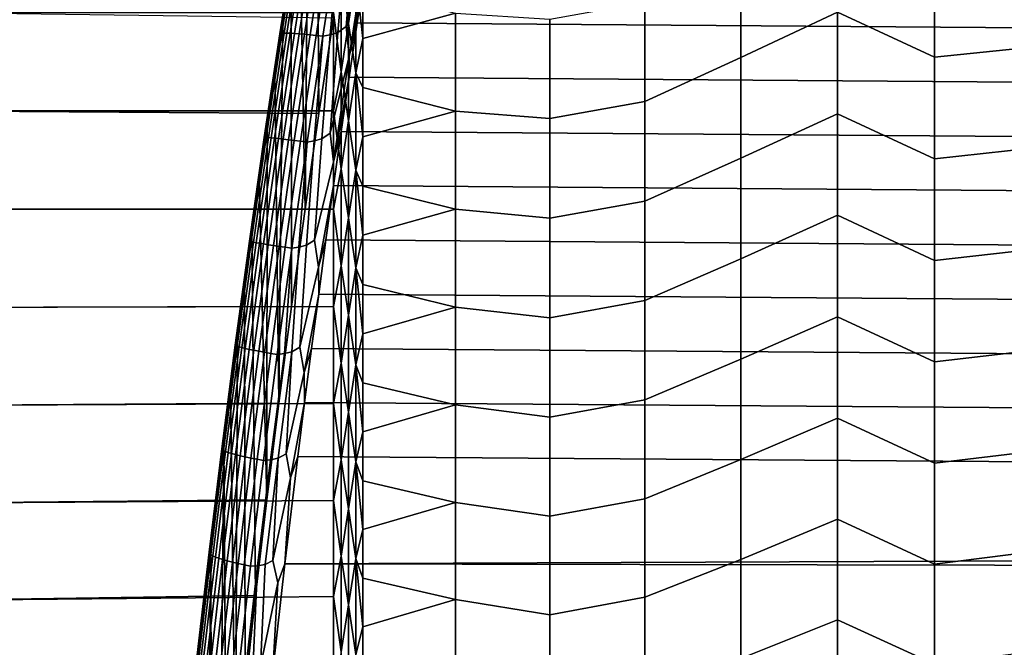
# Model space of a CAD drawing. Header units: metres. Extents: x -32 to 117, y -314 to 32.
# Tile 224 of 256: x 58.98 to 69.4, y -4.64 to 2.01. Entities that reach past the tile are written whole.
import ezdxf

# ---------------------------------------------------------------- set-up
doc = ezdxf.new("R2010")
doc.units = ezdxf.units.M
doc.layers.add('solid_24_501_064_XXX', color=7, linetype='CONTINUOUS')

msp = doc.modelspace()

# ---------------------------------------------------------------- linework, layer by layer
at = {"layer": 'solid_24_501_064_XXX'}
for points in [[(62.124645, 4.229003, 79.009964), (62.21899, 4.783757, 78.919937), (62.30183, 2.02267, 76.115326), (62.146961, 1.011588, 76.178848)], [(62.032082, 3.67313, 79.088577), (62.124645, 4.229003, 79.009964), (62.146961, 1.011588, 76.178848), (61.999214, 0, 76.199997)], [(61.941368, 3.11659, 79.155739), (62.032082, 3.67313, 79.088577), (61.999214, 0, 76.199997)], [(67.636871, 3.154182, 26.858328), (67.636871, 2.083925, 26.747084), (66.614128, 1.605036, 26.848978), (66.614128, 2.667008, 26.939331)], [(68.664307, 1.608093, 26.617048), (67.636871, 2.083925, 26.747084), (67.636871, 3.154182, 26.858328), (68.664307, 2.680645, 26.707821)], [(61.852398, 2.55866, 79.211464), (61.941368, 3.11659, 79.155739), (61.999214, 0, 76.199997), (61.85606, -1.030858, 76.17794)], [(62.638191, 2.725455, 80.121208), (62.611282, 3.058501, 80.080429), (62.521732, 2.992865, 80.073051), (62.434029, 1.933041, 80.179771)], [(61.903744, 2.950751, 79.331711), (61.732357, 1.856802, 79.422966), (61.739403, 1.860741, 79.502106), (61.911263, 2.95771, 79.410606)], [(61.90403, 2.942518, 79.252586), (61.733128, 1.851649, 79.343575), (61.732357, 1.856802, 79.422966), (61.903744, 2.950751, 79.331711)], [(61.90403, 2.942518, 79.252586), (61.765236, 1.99982, 79.255783), (61.733128, 1.851649, 79.343575)], [(61.911263, 2.95771, 79.410606), (61.739403, 1.860741, 79.502106), (61.754192, 1.863428, 79.580231), (61.926514, 2.963327, 79.48848)], [(61.926514, 2.963327, 79.48848), (61.754192, 1.863428, 79.580231), (61.776581, 1.864837, 79.656563), (61.949341, 2.967546, 79.564575)], [(61.90403, 2.942518, 79.252586), (61.852398, 2.55866, 79.211464), (61.765236, 1.99982, 79.255783)], [(61.949341, 2.967546, 79.564575), (61.776581, 1.864837, 79.656563), (61.806347, 1.864954, 79.730339), (61.979523, 2.970325, 79.63813)], [(61.979523, 2.970325, 79.63813), (61.806347, 1.864954, 79.730339), (61.843193, 1.863777, 79.800835), (62.016762, 2.971637, 79.70842)], [(62.016762, 2.971637, 79.70842), (61.843193, 1.863777, 79.800835), (61.886761, 1.861318, 79.867355), (62.060688, 2.971469, 79.774757)], [(62.060688, 2.971469, 79.774757), (61.886761, 1.861318, 79.867355), (61.936615, 1.857601, 79.929245), (62.110867, 2.969822, 79.836472)], [(62.110867, 2.969822, 79.836472), (61.936615, 1.857601, 79.929245), (61.992264, 1.852664, 79.985886), (62.166798, 2.966713, 79.89296)], [(62.166798, 2.966713, 79.89296), (61.992264, 1.852664, 79.985886), (62.053154, 1.846555, 80.03672), (62.227936, 2.962173, 79.943657)], [(62.227936, 2.962173, 79.943657), (62.053154, 1.846555, 80.03672), (62.118687, 1.839334, 80.081245), (62.293671, 2.956246, 79.988075)], [(62.293671, 2.956246, 79.988075), (62.118687, 1.839334, 80.081245), (62.188213, 1.831072, 80.119019), (62.363358, 2.948991, 80.025764)], [(62.363358, 2.948991, 80.025764), (62.188213, 1.831072, 80.119019), (62.264656, 1.845396, 80.148163)], [(62.345554, 1.870992, 80.169075), (62.440254, 2.965153, 80.053795), (62.363358, 2.948991, 80.025764), (62.264656, 1.845396, 80.148163)], [(62.434029, 1.933041, 80.179771), (62.521732, 2.992865, 80.073051), (62.440254, 2.965153, 80.053795), (62.345554, 1.870992, 80.169075)], [(62.380379, 2.481107, 27.924417), (62.458523, 2.989187, 27.972874), (62.458523, 1.964554, 27.867479)], [(62.458523, 1.964554, 27.867479), (62.458523, 2.989187, 27.972874), (62.535694, 2.46956, 27.89846)], [(62.465416, 1.614955, 80.206734), (62.638191, 2.725455, 80.121208), (62.434029, 1.933041, 80.179771)], [(62.465416, 1.614955, 80.206734), (62.637924, 2.547893, 80.138329), (62.638191, 2.725455, 80.121208)], [(69.69474, 2.781797, 26.664982), (69.69474, 1.714188, 26.570429), (68.664307, 1.608093, 26.617048), (68.664307, 2.680645, 26.707821)], [(66.614128, 2.667008, 26.939331), (66.614128, 1.605036, 26.848978), (65.597748, 1.138589, 27.00157), (65.597748, 2.18981, 27.07165)], [(61.765236, 1.99982, 79.255783), (61.852398, 2.55866, 79.211464), (61.85606, -1.030858, 76.17794), (61.720974, -2.056881, 76.112434)], [(62.465416, 1.614955, 80.206734), (62.550724, 1.973497, 80.184509), (62.637924, 2.547893, 80.138329)], [(113.387993, 1.594931, 80.208511), (113.48381, 2.168617, 80.170143), (62.637924, 2.547893, 80.138329), (62.550724, 1.973497, 80.184509)], [(62.380379, 1.455204, 27.840696), (62.30183, 2.081972, 27.889725), (62.380379, 2.481107, 27.924417)], [(62.380379, 1.455204, 27.840696), (62.380379, 2.481107, 27.924417), (62.458523, 1.964554, 27.867479)], [(62.458523, 1.964554, 27.867479), (62.535694, 2.46956, 27.89846), (62.535694, 1.441555, 27.815193)], [(62.535694, 2.46956, 27.89846), (62.611195, 2.325952, 27.862753), (62.611195, 1.806448, 27.818323)], [(62.535694, 1.441555, 27.815193), (62.535694, 2.46956, 27.89846), (62.611195, 1.806448, 27.818323)], [(62.611195, 1.806448, 27.818323), (62.611195, 2.325952, 27.862753), (63.590717, 2.075043, 27.54175)], [(65.597748, 2.18981, 27.07165), (65.597748, 1.138589, 27.00157), (64.589394, 0.958726, 27.212996), (64.589394, 2.012143, 27.276205)], [(62.30183, 2.081972, 27.889725), (62.30183, 1.041952, 27.822441), (57.914215, 1.041138, 27.822407), (57.914215, 2.080347, 27.889584)], [(62.146961, 1.011588, 76.178848), (62.30183, 2.02267, 76.115326), (57.914215, 2.080347, 76.110413), (57.914215, 1.041138, 76.177597)], [(61.679981, 1.440766, 79.288689), (61.765236, 1.99982, 79.255783), (61.720974, -2.056881, 76.112434)], [(61.733128, 1.851649, 79.343575), (61.765236, 1.99982, 79.255783), (61.679981, 1.440766, 79.288689)], [(62.380379, 1.455204, 27.840696), (62.30183, 1.041952, 27.822441), (62.30183, 2.081972, 27.889725)], [(62.611195, 1.286109, 27.785074), (62.611195, 1.806448, 27.818323), (63.590717, 2.075043, 27.54175), (63.590717, 1.038668, 27.47587)], [(64.589394, 0.958726, 27.212996), (63.590717, 1.038668, 27.47587), (63.590717, 2.075043, 27.54175), (64.589394, 2.012143, 27.276205)], [(67.636871, 2.083925, 26.747084), (67.636871, 1.00991, 26.681379), (66.614128, 0.540194, 26.803608), (66.614128, 1.605036, 26.848978)], [(68.664307, 0.532661, 26.571739), (67.636871, 1.00991, 26.681379), (67.636871, 2.083925, 26.747084), (68.664307, 1.608093, 26.617048)], [(62.465416, 1.614955, 80.206734), (62.434029, 1.933041, 80.179771), (62.345554, 1.870992, 80.169075), (62.263836, 0.803335, 80.234001)], [(62.380379, 1.455204, 27.840696), (62.458523, 1.964554, 27.867479), (62.458523, 0.936365, 27.805759)], [(62.458523, 0.936365, 27.805759), (62.458523, 1.964554, 27.867479), (62.535694, 1.441555, 27.815193)], [(62.465416, 1.614955, 80.206734), (62.465427, 1.398604, 80.218948), (62.550724, 1.973497, 80.184509)], [(113.292473, 1.020739, 80.235184), (113.387993, 1.594931, 80.208511), (62.550724, 1.973497, 80.184509), (62.465427, 1.398604, 80.218948)], [(61.732357, 1.856802, 79.422966), (61.567825, 0.759028, 79.470634), (61.574417, 0.759928, 79.549911), (61.739403, 1.860741, 79.502106)], [(61.733128, 1.851649, 79.343575), (61.569057, 0.756976, 79.391113), (61.567825, 0.759028, 79.470634), (61.732357, 1.856802, 79.422966)], [(61.733128, 1.851649, 79.343575), (61.596703, 0.881984, 79.310181), (61.569057, 0.756976, 79.391113)], [(61.739403, 1.860741, 79.502106), (61.574417, 0.759928, 79.549911), (61.588764, 0.759667, 79.628166), (61.754192, 1.863428, 79.580231)], [(61.754192, 1.863428, 79.580231), (61.588764, 0.759667, 79.628166), (61.610729, 0.758248, 79.704613), (61.776581, 1.864837, 79.656563)], [(61.733128, 1.851649, 79.343575), (61.679981, 1.440766, 79.288689), (61.596703, 0.881984, 79.310181)], [(61.776581, 1.864837, 79.656563), (61.610729, 0.758248, 79.704613), (61.640091, 0.755685, 79.778511), (61.806347, 1.864954, 79.730339)], [(61.806347, 1.864954, 79.730339), (61.640091, 0.755685, 79.778511), (61.676567, 0.752003, 79.849113), (61.843193, 1.863777, 79.800835)], [(61.843193, 1.863777, 79.800835), (61.676567, 0.752003, 79.849113), (61.719788, 0.747239, 79.915733), (61.886761, 1.861318, 79.867355)], [(61.886761, 1.861318, 79.867355), (61.719788, 0.747239, 79.915733), (61.769325, 0.741439, 79.977715), (61.936615, 1.857601, 79.929245)], [(61.936615, 1.857601, 79.929245), (61.769325, 0.741439, 79.977715), (61.824699, 0.734662, 80.034431), (61.992264, 1.852664, 79.985886)], [(61.992264, 1.852664, 79.985886), (61.824699, 0.734662, 80.034431), (61.885353, 0.726974, 80.085335), (62.053154, 1.846555, 80.03672)], [(62.053154, 1.846555, 80.03672), (61.885353, 0.726974, 80.085335), (61.950691, 0.718451, 80.129913), (62.118687, 1.839334, 80.081245)], [(62.118687, 1.839334, 80.081245), (61.950691, 0.718451, 80.129913), (62.020069, 0.709177, 80.167732), (62.188213, 1.831072, 80.119019)], [(62.188213, 1.831072, 80.119019), (62.020069, 0.709177, 80.167732), (62.096073, 0.721611, 80.197884)], [(62.176403, 0.745017, 80.220284), (62.264656, 1.845396, 80.148163), (62.188213, 1.831072, 80.119019), (62.096073, 0.721611, 80.197884)], [(62.263836, 0.803335, 80.234001), (62.345554, 1.870992, 80.169075), (62.264656, 1.845396, 80.148163), (62.176403, 0.745017, 80.220284)], [(62.535694, 1.441555, 27.815193), (62.611195, 1.806448, 27.818323), (62.611195, 1.286109, 27.785074)], [(69.69474, 1.714188, 26.570429), (69.69474, 0.643548, 26.520844), (68.664307, 0.532661, 26.571739), (68.664307, 1.608093, 26.617048)], [(62.299576, 0.500809, 80.24839), (62.465416, 1.614955, 80.206734), (62.263836, 0.803335, 80.234001)], [(62.299576, 0.500809, 80.24839), (62.465427, 1.398604, 80.218948), (62.465416, 1.614955, 80.206734)], [(66.614128, 1.605036, 26.848978), (66.614128, 0.540194, 26.803608), (65.597748, 0.085349, 26.9758), (65.597748, 1.138589, 27.00157)], [(61.596703, 0.881984, 79.310181), (61.679981, 1.440766, 79.288689), (61.720974, -2.056881, 76.112434), (61.593861, -3.07893, 76.003311)], [(62.299576, 0.500809, 80.24839), (62.382099, 0.823457, 80.241653), (62.465427, 1.398604, 80.218948)], [(62.380379, 0.42667, 27.800671), (62.30183, 1.041952, 27.822441), (62.380379, 1.455204, 27.840696)], [(62.380379, 0.42667, 27.800671), (62.380379, 1.455204, 27.840696), (62.458523, 0.936365, 27.805759)], [(113.197624, 0.446468, 80.250168), (113.292473, 1.020739, 80.235184), (62.465427, 1.398604, 80.218948), (62.382099, 0.823457, 80.241653)], [(62.458523, 0.936365, 27.805759), (62.535694, 1.441555, 27.815193), (62.535694, 0.410938, 27.775755)], [(62.535694, 1.441555, 27.815193), (62.611195, 1.286109, 27.785074), (62.611195, 0.765175, 27.76302)], [(62.535694, 0.410938, 27.775755), (62.535694, 1.441555, 27.815193), (62.611195, 0.765175, 27.76302)], [(62.611195, 0.765175, 27.76302), (62.611195, 1.286109, 27.785074), (63.590717, 1.038668, 27.47587)], [(65.597748, 1.138589, 27.00157), (65.597748, 0.085349, 26.9758), (64.589394, -0.096426, 27.194649), (64.589394, 0.958726, 27.212996)], [(62.30183, 1.041952, 27.822441), (62.30183, 0, 27.799999), (57.914215, 0, 27.799999), (57.914215, 1.041138, 27.822407)], [(57.914215, 1.041138, 76.177597), (57.914215, 0, 76.199997), (61.999214, 0, 76.199997), (62.146961, 1.011588, 76.178848)], [(62.380379, 0.42667, 27.800671), (62.30183, 0, 27.799999), (62.30183, 1.041952, 27.822441)], [(62.611195, 0.243887, 27.752171), (62.611195, 0.765175, 27.76302), (63.590717, 1.038668, 27.47587), (63.590717, 0.000433, 27.453884)], [(64.589394, -0.096426, 27.194649), (63.590717, 0.000433, 27.453884), (63.590717, 1.038668, 27.47587), (64.589394, 0.958726, 27.212996)], [(67.636871, 1.00991, 26.681379), (67.636871, -0.065926, 26.661331), (66.614128, -0.525615, 26.803299), (66.614128, 0.540194, 26.803608)], [(68.664307, -0.543726, 26.571972), (67.636871, -0.065926, 26.661331), (67.636871, 1.00991, 26.681379), (68.664307, 0.532661, 26.571739)], [(61.515308, 0.322774, 79.320236), (61.596703, 0.881984, 79.310181), (61.593861, -3.07893, 76.003311)], [(61.569057, 0.756976, 79.391113), (61.596703, 0.881984, 79.310181), (61.515308, 0.322774, 79.320236)], [(62.380379, 0.42667, 27.800671), (62.458523, 0.936365, 27.805759), (62.458523, -0.093518, 27.787828)], [(62.458523, -0.093518, 27.787828), (62.458523, 0.936365, 27.805759), (62.535694, 0.410938, 27.775755)], [(61.567825, 0.759028, 79.470634), (61.410423, -0.340813, 79.474594), (61.416576, -0.342967, 79.553879), (61.574417, 0.759928, 79.549911)], [(61.569057, 0.756976, 79.391113), (61.412102, -0.33975, 79.395058), (61.410423, -0.340813, 79.474594), (61.567825, 0.759028, 79.470634)], [(61.569057, 0.756976, 79.391113), (61.435844, -0.236446, 79.318886), (61.412102, -0.33975, 79.395058)], [(61.574417, 0.759928, 79.549911), (61.416576, -0.342967, 79.553879), (61.4305, -0.34619, 79.632141), (61.588764, 0.759667, 79.628166)], [(61.588764, 0.759667, 79.628166), (61.4305, -0.34619, 79.632141), (61.452061, -0.35045, 79.708603), (61.610729, 0.758248, 79.704613)], [(61.569057, 0.756976, 79.391113), (61.515308, 0.322774, 79.320236), (61.435844, -0.236446, 79.318886)], [(61.610729, 0.758248, 79.704613), (61.452061, -0.35045, 79.708603), (61.481037, -0.355706, 79.782509), (61.640091, 0.755685, 79.778511)], [(61.640091, 0.755685, 79.778511), (61.481037, -0.355706, 79.782509), (61.517151, -0.361904, 79.853119), (61.676567, 0.752003, 79.849113)], [(61.676567, 0.752003, 79.849113), (61.517151, -0.361904, 79.853119), (61.56004, -0.368984, 79.919754), (61.719788, 0.747239, 79.915733)], [(61.719788, 0.747239, 79.915733), (61.56004, -0.368984, 79.919754), (61.60928, -0.376877, 79.981735), (61.769325, 0.741439, 79.977715)], [(61.769325, 0.741439, 79.977715), (61.60928, -0.376877, 79.981735), (61.664387, -0.385503, 80.038467), (61.824699, 0.734662, 80.034431)], [(61.824699, 0.734662, 80.034431), (61.664387, -0.385503, 80.038467), (61.724815, -0.394777, 80.089371), (61.885353, 0.726974, 80.085335)], [(62.100983, -0.32879, 80.242966), (62.176403, 0.745017, 80.220284), (62.096073, 0.721611, 80.197884), (62.014565, -0.383246, 80.226524)], [(62.299576, 0.500809, 80.24839), (62.263836, 0.803335, 80.234001), (62.176403, 0.745017, 80.220284), (62.100983, -0.32879, 80.242966)], [(62.299576, 0.500809, 80.24839), (62.300644, 0.248295, 80.252625), (62.382099, 0.823457, 80.241653)], [(113.102921, -0.127904, 80.253471), (113.197624, 0.446468, 80.250168), (62.382099, 0.823457, 80.241653), (62.300644, 0.248295, 80.252625)], [(62.535694, 0.410938, 27.775755), (62.611195, 0.765175, 27.76302), (62.611195, 0.243887, 27.752171)], [(61.885353, 0.726974, 80.085335), (61.724815, -0.394777, 80.089371), (61.789967, -0.404609, 80.133957), (61.950691, 0.718451, 80.129913)], [(61.950691, 0.718451, 80.129913), (61.789967, -0.404609, 80.133957), (61.859196, -0.414899, 80.171776), (62.020069, 0.709177, 80.167732)], [(62.020069, 0.709177, 80.167732), (61.859196, -0.414899, 80.171776), (61.934776, -0.4044, 80.202797)], [(62.014565, -0.383246, 80.226524), (62.096073, 0.721611, 80.197884), (62.020069, 0.709177, 80.167732), (61.934776, -0.4044, 80.202797)], [(69.69474, 0.643548, 26.520844), (69.69474, -0.42823, 26.516315), (68.664307, -0.543726, 26.571972), (68.664307, 0.532661, 26.571739)], [(66.614128, 0.540194, 26.803608), (66.614128, -0.525615, 26.803299), (65.597748, -0.968042, 26.994385), (65.597748, 0.085349, 26.9758)], [(62.100983, -0.32879, 80.242966), (62.140934, -0.615225, 80.24604), (62.300644, 0.248295, 80.252625), (62.299576, 0.500809, 80.24839)], [(62.380379, -0.602637, 27.804415), (62.30183, 0, 27.799999), (62.380379, 0.42667, 27.800671)], [(62.380379, -0.602637, 27.804415), (62.380379, 0.42667, 27.800671), (62.458523, -0.093518, 27.787828)], [(61.435844, -0.236446, 79.318886), (61.515308, 0.322774, 79.320236), (61.593861, -3.07893, 76.003311), (61.475044, -4.094017, 75.851196)], [(62.458523, -0.093518, 27.787828), (62.535694, 0.410938, 27.775755), (62.535694, -0.620424, 27.780214)], [(62.535694, 0.410938, 27.775755), (62.611195, 0.243887, 27.752171), (62.611195, -0.277514, 27.752531)], [(62.535694, -0.620424, 27.780214), (62.535694, 0.410938, 27.775755), (62.611195, -0.277514, 27.752531)], [(62.140934, -0.615225, 80.24604), (62.221115, -0.326645, 80.251892), (62.300644, 0.248295, 80.252625)], [(113.008675, -0.701992, 80.245102), (113.102921, -0.127904, 80.253471), (62.300644, 0.248295, 80.252625), (62.221115, -0.326645, 80.251892)], [(62.611195, -0.277514, 27.752531), (62.611195, 0.243887, 27.752171), (63.590717, 0.000433, 27.453884)], [(61.85606, -1.030858, 76.17794), (61.999214, 0, 76.199997), (57.914215, 0, 76.199997), (57.914215, -1.041138, 76.177597)], [(62.611195, -0.798786, 27.764103), (62.611195, -0.277514, 27.752531), (63.590717, 0.000433, 27.453884), (63.590717, -1.037802, 27.475832)], [(64.589394, -1.151404, 27.221199), (63.590717, -1.037802, 27.475832), (63.590717, 0.000433, 27.453884), (64.589394, -0.096426, 27.194649)], [(65.597748, 0.085349, 26.9758), (65.597748, -0.968042, 26.994385), (64.589394, -1.151404, 27.221199), (64.589394, -0.096426, 27.194649)], [(57.914215, -1.041138, 27.822407), (57.914215, 0, 27.799999), (62.30183, 0, 27.799999), (62.30183, -1.030762, 27.821962)], [(62.380379, -0.602637, 27.804415), (62.30183, -1.030762, 27.821962), (62.30183, 0, 27.799999)], [(62.380379, -0.602637, 27.804415), (62.458523, -0.093518, 27.787828), (62.458523, -1.123232, 27.813715)], [(62.458523, -1.123232, 27.813715), (62.458523, -0.093518, 27.787828), (62.535694, -0.620424, 27.780214)], [(67.636871, -0.065926, 26.661331), (67.636871, -1.141644, 26.686977), (66.614128, -1.590483, 26.848055), (66.614128, -0.525615, 26.803299)], [(68.664307, -1.619138, 26.61775), (67.636871, -1.141644, 26.686977), (67.636871, -0.065926, 26.661331), (68.664307, -0.543726, 26.571972)], [(61.358406, -0.795003, 79.306198), (61.435844, -0.236446, 79.318886), (61.475044, -4.094017, 75.851196), (61.364658, -5.100924, 75.656273)], [(61.412102, -0.33975, 79.395058), (61.435844, -0.236446, 79.318886), (61.358406, -0.795003, 79.306198)], [(62.535694, -0.620424, 27.780214), (62.611195, -0.277514, 27.752531), (62.611195, -0.798786, 27.764103)], [(61.412102, -0.33975, 79.395058), (61.262527, -1.436773, 79.355293), (61.260422, -1.440961, 79.434715), (61.410423, -0.340813, 79.474594)], [(61.410423, -0.340813, 79.474594), (61.260422, -1.440961, 79.434715), (61.266159, -1.446178, 79.513893), (61.416576, -0.342967, 79.553879)], [(61.412102, -0.33975, 79.395058), (61.283051, -1.352388, 79.282211), (61.262527, -1.436773, 79.355293)], [(61.416576, -0.342967, 79.553879), (61.266159, -1.446178, 79.513893), (61.279678, -1.452372, 79.592049), (61.4305, -0.34619, 79.632141)], [(61.4305, -0.34619, 79.632141), (61.279678, -1.452372, 79.592049), (61.300846, -1.459482, 79.668404), (61.452061, -0.35045, 79.708603)], [(61.412102, -0.33975, 79.395058), (61.358406, -0.795003, 79.306198), (61.283051, -1.352388, 79.282211)], [(61.452061, -0.35045, 79.708603), (61.300846, -1.459482, 79.668404), (61.329456, -1.467438, 79.74221), (61.481037, -0.355706, 79.782509)], [(61.481037, -0.355706, 79.782509), (61.329456, -1.467438, 79.74221), (61.365223, -1.476161, 79.812737), (61.517151, -0.361904, 79.853119)], [(61.517151, -0.361904, 79.853119), (61.365223, -1.476161, 79.812737), (61.407795, -1.485565, 79.87928), (61.56004, -0.368984, 79.919754)], [(61.56004, -0.368984, 79.919754), (61.407795, -1.485565, 79.87928), (61.456753, -1.495556, 79.941185), (61.60928, -0.376877, 79.981735)], [(61.60928, -0.376877, 79.981735), (61.456753, -1.495556, 79.941185), (61.511608, -1.506037, 79.997849), (61.664387, -0.385503, 80.038467)], [(61.664387, -0.385503, 80.038467), (61.511608, -1.506037, 79.997849), (61.571819, -1.516903, 80.048698), (61.724815, -0.394777, 80.089371)], [(61.724815, -0.394777, 80.089371), (61.571819, -1.516903, 80.048698), (61.636791, -1.528046, 80.093239), (61.789967, -0.404609, 80.133957)], [(61.789967, -0.404609, 80.133957), (61.636791, -1.528046, 80.093239), (61.705879, -1.539357, 80.13102), (61.859196, -0.414899, 80.171776)], [(61.859196, -0.414899, 80.171776), (61.705879, -1.539357, 80.13102), (61.781052, -1.53083, 80.162788)], [(61.860313, -1.511983, 80.187675), (61.934776, -0.4044, 80.202797), (61.859196, -0.414899, 80.171776), (61.781052, -1.53083, 80.162788)], [(61.945755, -1.461496, 80.206535), (62.014565, -0.383246, 80.226524), (61.934776, -0.4044, 80.202797), (61.860313, -1.511983, 80.187675)], [(62.140934, -0.615225, 80.24604), (62.100983, -0.32879, 80.242966), (62.014565, -0.383246, 80.226524), (61.945755, -1.461496, 80.206535)], [(62.140934, -0.615225, 80.24604), (62.143604, -0.901125, 80.239471), (62.221115, -0.326645, 80.251892)], [(112.915382, -1.275314, 80.22509), (113.008675, -0.701992, 80.245102), (62.221115, -0.326645, 80.251892), (62.143604, -0.901125, 80.239471)], [(69.69474, -0.42823, 26.516315), (69.69474, -1.49925, 26.556852), (68.664307, -1.619138, 26.61775), (68.664307, -0.543726, 26.571972)], [(61.945755, -1.461496, 80.206535), (61.989773, -1.731391, 80.199562), (62.143604, -0.901125, 80.239471), (62.140934, -0.615225, 80.24604)], [(62.380379, -1.630853, 27.851917), (62.30183, -1.030762, 27.821962), (62.380379, -0.602637, 27.804415)], [(62.380379, -1.630853, 27.851917), (62.380379, -0.602637, 27.804415), (62.458523, -1.123232, 27.813715)], [(62.458523, -1.123232, 27.813715), (62.535694, -0.620424, 27.780214), (62.535694, -1.650661, 27.828566)], [(62.535694, -0.620424, 27.780214), (62.611195, -0.798786, 27.764103), (62.611195, -1.319689, 27.78688)], [(62.535694, -1.650661, 27.828566), (62.535694, -0.620424, 27.780214), (62.611195, -1.319689, 27.78688)], [(66.614128, -0.525615, 26.803299), (66.614128, -1.590483, 26.848055), (65.597748, -2.019717, 27.057293), (65.597748, -0.968042, 26.994385)], [(61.283051, -1.352388, 79.282211), (61.358406, -0.795003, 79.306198), (61.364658, -5.100924, 75.656273), (61.26292, -6.097262, 75.419304)], [(62.611195, -1.319689, 27.78688), (62.611195, -0.798786, 27.764103), (63.590717, -1.037802, 27.475832)], [(61.989773, -1.731391, 80.199562), (62.06818, -1.474905, 80.215385), (62.143604, -0.901125, 80.239471)], [(112.823448, -1.84744, 80.193481), (112.915382, -1.275314, 80.22509), (62.143604, -0.901125, 80.239471), (62.06818, -1.474905, 80.215385)], [(57.914215, -2.080347, 27.889584), (57.914215, -1.041138, 27.822407), (62.30183, -1.030762, 27.821962), (62.30183, -2.059653, 27.887808)], [(61.85606, -1.030858, 76.17794), (57.914215, -1.041138, 76.177597), (57.914215, -2.080347, 76.110413), (61.720974, -2.056881, 76.112434)], [(62.380379, -1.630853, 27.851917), (62.30183, -2.059653, 27.887808), (62.30183, -1.030762, 27.821962)], [(62.611195, -1.839982, 27.820852), (62.611195, -1.319689, 27.78688), (63.590717, -1.037802, 27.475832), (63.590717, -2.07418, 27.541677)], [(64.589394, -2.204298, 27.292597), (63.590717, -2.07418, 27.541677), (63.590717, -1.037802, 27.475832), (64.589394, -1.151404, 27.221199)], [(65.597748, -0.968042, 26.994385), (65.597748, -2.019717, 27.057293), (64.589394, -2.204298, 27.292597), (64.589394, -1.151404, 27.221199)], [(62.380379, -1.630853, 27.851917), (62.458523, -1.123232, 27.813715), (62.458523, -2.150913, 27.883375)], [(62.458523, -2.150913, 27.883375), (62.458523, -1.123232, 27.813715), (62.535694, -1.650661, 27.828566)], [(67.636871, -1.141644, 26.686977), (67.636871, -2.215302, 26.75827), (66.614128, -2.652507, 26.937794), (66.614128, -1.590483, 26.848055)], [(68.664307, -2.691651, 26.708988), (67.636871, -2.215302, 26.75827), (67.636871, -1.141644, 26.686977), (68.664307, -1.619138, 26.61775)], [(61.209698, -1.909288, 79.246834), (61.283051, -1.352388, 79.282211), (61.26292, -6.097262, 75.419304)], [(61.262527, -1.436773, 79.355293), (61.283051, -1.352388, 79.282211), (61.209698, -1.909288, 79.246834)], [(62.535694, -1.650661, 27.828566), (62.611195, -1.319689, 27.78688), (62.611195, -1.839982, 27.820852)], [(61.262527, -1.436773, 79.355293), (61.120602, -2.532338, 79.271706), (61.118092, -2.539655, 79.350883), (61.260422, -1.440961, 79.434715)], [(61.260422, -1.440961, 79.434715), (61.118092, -2.539655, 79.350883), (61.123428, -2.547939, 79.429832), (61.266159, -1.446178, 79.513893)], [(61.120602, -2.532338, 79.271706), (61.262527, -1.436773, 79.355293), (61.209698, -1.909288, 79.246834), (61.13839, -2.465323, 79.200142)], [(61.266159, -1.446178, 79.513893), (61.123428, -2.547939, 79.429832), (61.136562, -2.557109, 79.507759), (61.279678, -1.452372, 79.592049)], [(61.279678, -1.452372, 79.592049), (61.136562, -2.557109, 79.507759), (61.157364, -2.567073, 79.583893), (61.300846, -1.459482, 79.668404)], [(61.300846, -1.459482, 79.668404), (61.157364, -2.567073, 79.583893), (61.185623, -2.577734, 79.657494), (61.329456, -1.467438, 79.74221)], [(61.329456, -1.467438, 79.74221), (61.185623, -2.577734, 79.657494), (61.221066, -2.588985, 79.727829), (61.365223, -1.476161, 79.812737)], [(61.365223, -1.476161, 79.812737), (61.221066, -2.588985, 79.727829), (61.263336, -2.600715, 79.794197), (61.407795, -1.485565, 79.87928)], [(61.407795, -1.485565, 79.87928), (61.263336, -2.600715, 79.794197), (61.312019, -2.612809, 79.855942), (61.456753, -1.495556, 79.941185)], [(61.456753, -1.495556, 79.941185), (61.312019, -2.612809, 79.855942), (61.366631, -2.625146, 79.91246), (61.511608, -1.506037, 79.997849)], [(61.511608, -1.506037, 79.997849), (61.366631, -2.625146, 79.91246), (61.426636, -2.637605, 79.963188), (61.571819, -1.516903, 80.048698)], [(61.571819, -1.516903, 80.048698), (61.426636, -2.637605, 79.963188), (61.49144, -2.650063, 80.007629), (61.636791, -1.528046, 80.093239)], [(61.636791, -1.528046, 80.093239), (61.49144, -2.650063, 80.007629), (61.560398, -2.662396, 80.045334), (61.705879, -1.539357, 80.13102)], [(61.560398, -2.662396, 80.045334), (61.635178, -2.655869, 80.077728), (61.781052, -1.53083, 80.162788), (61.705879, -1.539357, 80.13102)], [(61.860313, -1.511983, 80.187675), (61.781052, -1.53083, 80.162788), (61.635178, -2.655869, 80.077728), (61.713932, -2.639374, 80.103615)], [(61.798439, -2.592949, 80.12458), (61.860313, -1.511983, 80.187675), (61.713932, -2.639374, 80.103615)], [(61.989773, -1.731391, 80.199562), (61.945755, -1.461496, 80.206535), (61.860313, -1.511983, 80.187675), (61.798439, -2.592949, 80.12458)], [(61.989773, -1.731391, 80.199562), (61.994759, -2.047739, 80.179665), (62.06818, -1.474905, 80.215385)], [(112.732376, -2.418364, 80.150314), (112.823448, -1.84744, 80.193481), (62.06818, -1.474905, 80.215385), (61.994759, -2.047739, 80.179665)], [(69.69474, -1.49925, 26.556852), (69.69474, -2.56762, 26.64238), (68.664307, -2.691651, 26.708988), (68.664307, -1.619138, 26.61775)], [(62.380379, -2.65612, 27.943096), (62.30183, -2.059653, 27.887808), (62.380379, -1.630853, 27.851917)], [(62.380379, -2.65612, 27.943096), (62.380379, -1.630853, 27.851917), (62.458523, -2.150913, 27.883375)], [(62.458523, -2.150913, 27.883375), (62.535694, -1.650661, 27.828566), (62.535694, -2.677908, 27.920719)], [(62.535694, -1.650661, 27.828566), (62.611195, -1.839982, 27.820852), (62.611195, -2.359424, 27.866001)], [(62.535694, -2.677908, 27.920719), (62.535694, -1.650661, 27.828566), (62.611195, -2.359424, 27.866001)], [(66.614128, -1.590483, 26.848055), (66.614128, -2.652507, 26.937794), (65.597748, -3.067812, 27.164412), (65.597748, -2.019717, 27.057293)], [(61.798439, -2.592949, 80.12458), (61.846355, -2.84593, 80.108833), (61.994759, -2.047739, 80.179665), (61.989773, -1.731391, 80.199562)], [(62.611195, -2.359424, 27.866001), (62.611195, -1.839982, 27.820852), (63.590717, -2.07418, 27.541677)], [(61.13839, -2.465323, 79.200142), (61.209698, -1.909288, 79.246834), (61.26292, -6.097262, 75.419304), (61.169926, -7.082119, 75.140488)], [(61.720974, -2.056881, 76.112434), (57.914215, -2.080347, 76.110413), (57.914215, -3.115704, 75.998589), (61.593861, -3.07893, 76.003311)], [(57.914215, -3.115704, 28.00141), (57.914215, -2.080347, 27.889584), (62.30183, -2.059653, 27.887808), (62.30183, -3.084806, 27.997417)], [(61.846355, -2.84593, 80.108833), (61.923378, -2.619405, 80.132339), (61.994759, -2.047739, 80.179665)], [(112.64241, -2.987748, 80.095642), (112.732376, -2.418364, 80.150314), (61.994759, -2.047739, 80.179665), (61.923378, -2.619405, 80.132339)], [(62.380379, -2.65612, 27.943096), (62.30183, -3.084806, 27.997417), (62.30183, -2.059653, 27.887808)], [(62.611195, -2.877776, 27.92231), (62.611195, -2.359424, 27.866001), (63.590717, -2.07418, 27.541677), (63.590717, -3.106845, 27.651297)], [(64.589394, -3.253202, 27.408712), (63.590717, -3.106845, 27.651297), (63.590717, -2.07418, 27.541677), (64.589394, -2.204298, 27.292597)], [(65.597748, -2.019717, 27.057293), (65.597748, -3.067812, 27.164412), (64.589394, -3.253202, 27.408712), (64.589394, -2.204298, 27.292597)], [(62.380379, -2.65612, 27.943096), (62.458523, -2.150913, 27.883375), (62.458523, -3.174701, 27.996681)], [(62.458523, -3.174701, 27.996681), (62.458523, -2.150913, 27.883375), (62.535694, -2.677908, 27.920719)], [(67.636871, -2.215302, 26.75827), (67.636871, -3.284966, 26.875082), (66.614128, -3.709787, 27.072355), (66.614128, -2.652507, 26.937794)], [(68.664307, -3.759343, 26.845526), (67.636871, -3.284966, 26.875082), (67.636871, -2.215302, 26.75827), (68.664307, -2.691651, 26.708988)], [(62.535694, -2.677908, 27.920719), (62.611195, -2.359424, 27.866001), (62.611195, -2.877776, 27.92231)], [(60.98658, -3.624673, 79.144295), (61.120602, -2.532338, 79.271706), (61.13839, -2.465323, 79.200142), (61.002209, -3.572186, 79.07325)], [(61.002209, -3.572186, 79.07325), (61.13839, -2.465323, 79.200142), (61.085869, -8.052963, 74.820824), (61.010803, -9.009136, 74.460503)], [(61.13839, -2.465323, 79.200142), (61.169926, -7.082119, 75.140488), (61.085869, -8.052963, 74.820824)], [(61.120602, -2.532338, 79.271706), (60.98658, -3.624673, 79.144295), (60.983685, -3.635119, 79.223106), (61.118092, -2.539655, 79.350883)], [(61.118092, -2.539655, 79.350883), (60.983685, -3.635119, 79.223106), (60.988647, -3.64647, 79.301689), (61.123428, -2.547939, 79.429832)], [(61.123428, -2.547939, 79.429832), (60.988647, -3.64647, 79.301689), (61.001415, -3.658614, 79.379272), (61.136562, -2.557109, 79.507759)], [(61.136562, -2.557109, 79.507759), (61.001415, -3.658614, 79.379272), (61.021866, -3.671432, 79.455078), (61.157364, -2.567073, 79.583893)], [(61.157364, -2.567073, 79.583893), (61.021866, -3.671432, 79.455078), (61.049793, -3.684796, 79.528366), (61.185623, -2.577734, 79.657494)], [(61.185623, -2.577734, 79.657494), (61.049793, -3.684796, 79.528366), (61.084927, -3.698575, 79.598396), (61.221066, -2.588985, 79.727829)], [(61.221066, -2.588985, 79.727829), (61.084927, -3.698575, 79.598396), (61.126911, -3.712631, 79.664497), (61.263336, -2.600715, 79.794197)], [(61.263336, -2.600715, 79.794197), (61.126911, -3.712631, 79.664497), (61.175335, -3.726826, 79.725998), (61.312019, -2.612809, 79.855942)], [(61.846355, -2.84593, 80.108833), (61.798439, -2.592949, 80.12458), (61.713932, -2.639374, 80.103615), (61.659302, -3.721299, 79.99707)], [(69.69474, -2.56762, 26.64238), (69.69474, -3.631449, 26.772751), (68.664307, -3.759343, 26.845526), (68.664307, -2.691651, 26.708988)], [(61.312019, -2.612809, 79.855942), (61.175335, -3.726826, 79.725998), (61.229721, -3.741021, 79.782303), (61.366631, -2.625146, 79.91246)], [(61.366631, -2.625146, 79.91246), (61.229721, -3.741021, 79.782303), (61.289532, -3.755073, 79.832848), (61.426636, -2.637605, 79.963188)], [(61.426636, -2.637605, 79.963188), (61.289532, -3.755073, 79.832848), (61.354172, -3.768845, 79.877129), (61.49144, -2.650063, 80.007629)], [(61.49144, -2.650063, 80.007629), (61.354172, -3.768845, 79.877129), (61.423004, -3.782199, 79.914719), (61.560398, -2.662396, 80.045334)], [(61.423004, -3.782199, 79.914719), (61.497414, -3.777697, 79.947601), (61.635178, -2.655869, 80.077728), (61.560398, -2.662396, 80.045334)], [(61.713932, -2.639374, 80.103615), (61.635178, -2.655869, 80.077728), (61.497414, -3.777697, 79.947601), (61.575687, -3.763589, 79.974312)], [(61.659302, -3.721299, 79.99707), (61.713932, -2.639374, 80.103615), (61.575687, -3.763589, 79.974312)], [(112.554024, -3.555155, 80.029549), (112.64241, -2.987748, 80.095642), (61.923378, -2.619405, 80.132339), (61.787029, -3.758375, 80.003044)], [(61.846355, -2.84593, 80.108833), (61.787029, -3.758375, 80.003044), (61.923378, -2.619405, 80.132339)], [(62.380379, -3.676583, 28.077787), (62.30183, -3.084806, 27.997417), (62.380379, -2.65612, 27.943096)], [(62.380379, -3.676583, 28.077787), (62.380379, -2.65612, 27.943096), (62.458523, -3.174701, 27.996681)], [(62.458523, -3.174701, 27.996681), (62.535694, -2.677908, 27.920719), (62.535694, -3.700301, 28.056509)], [(62.535694, -2.677908, 27.920719), (62.611195, -2.877776, 27.92231), (62.611195, -3.394797, 27.98975)], [(62.535694, -3.700301, 28.056509), (62.535694, -2.677908, 27.920719), (62.611195, -3.394797, 27.98975)], [(66.614128, -2.652507, 26.937794), (66.614128, -3.709787, 27.072355), (65.597748, -4.11047, 27.315552), (65.597748, -3.067812, 27.164412)], [(61.659302, -3.721299, 79.99707), (61.710934, -3.957064, 79.973885), (61.787029, -3.758375, 80.003044), (61.846355, -2.84593, 80.108833)], [(62.611195, -3.394797, 27.98975), (62.611195, -2.877776, 27.92231), (63.590717, -3.106845, 27.651297)], [(61.593861, -3.07893, 76.003311), (57.914215, -3.115704, 75.998589), (57.914215, -4.145291, 75.842323), (61.475044, -4.094017, 75.851196)], [(57.914215, -4.145291, 28.157673), (57.914215, -3.115704, 28.00141), (62.30183, -3.084806, 27.997417), (62.30183, -4.10436, 28.150593)], [(62.380379, -3.676583, 28.077787), (62.30183, -4.10436, 28.150593), (62.30183, -3.084806, 27.997417)], [(62.611195, -3.910248, 28.068291), (62.611195, -3.394797, 27.98975), (63.590717, -3.106845, 27.651297), (63.590717, -4.13395, 27.804499)], [(64.589394, -4.296218, 27.569338), (63.590717, -4.13395, 27.804499), (63.590717, -3.106845, 27.651297), (64.589394, -3.253202, 27.408712)], [(65.597748, -3.067812, 27.164412), (65.597748, -4.11047, 27.315552), (64.589394, -4.296218, 27.569338), (64.589394, -3.253202, 27.408712)], [(62.380379, -3.676583, 28.077787), (62.458523, -3.174701, 27.996681), (62.458523, -4.192744, 28.153429)], [(62.458523, -4.192744, 28.153429), (62.458523, -3.174701, 27.996681), (62.535694, -3.700301, 28.056509)], [(67.636871, -3.284966, 26.875082), (67.636871, -4.348706, 27.037203), (66.614128, -4.760432, 27.251499), (66.614128, -3.709787, 27.072355)], [(68.664307, -4.820302, 27.027117), (67.636871, -4.348706, 27.037203), (67.636871, -3.284966, 26.875082), (68.664307, -3.759343, 26.845526)], [(62.535694, -3.700301, 28.056509), (62.611195, -3.394797, 27.98975), (62.611195, -3.910248, 28.068291)], [(60.98658, -3.624673, 79.144295), (60.860687, -4.711989, 78.973213), (60.857433, -4.725557, 79.051537), (60.983685, -3.635119, 79.223106)], [(60.983685, -3.635119, 79.223106), (60.857433, -4.725557, 79.051537), (60.862041, -4.739969, 79.129639), (60.988647, -3.64647, 79.301689)], [(60.860687, -4.711989, 78.973213), (60.98658, -3.624673, 79.144295), (61.002209, -3.572186, 79.07325), (60.874592, -4.672305, 78.901581)], [(60.988647, -3.64647, 79.301689), (60.862041, -4.739969, 79.129639), (60.874466, -4.755082, 79.206749), (61.001415, -3.658614, 79.379272)], [(60.874592, -4.672305, 78.901581), (61.002209, -3.572186, 79.07325), (60.944897, -9.948017, 74.06076), (60.888187, -10.869146, 73.621758)], [(61.002209, -3.572186, 79.07325), (61.010803, -9.009136, 74.460503), (60.944897, -9.948017, 74.06076)], [(112.508362, -3.852462, 79.990265), (112.554024, -3.555155, 80.029549), (61.787029, -3.758375, 80.003044)], [(69.69474, -3.631449, 26.772751), (69.69548, -4.688723, 26.947693), (68.664307, -4.820302, 27.027117), (68.664307, -3.759343, 26.845526)], [(61.001415, -3.658614, 79.379272), (60.874466, -4.755082, 79.206749), (60.894585, -4.770748, 79.282112), (61.021866, -3.671432, 79.455078)], [(61.021866, -3.671432, 79.455078), (60.894585, -4.770748, 79.282112), (60.922203, -4.78681, 79.354973), (61.049793, -3.684796, 79.528366)], [(61.049793, -3.684796, 79.528366), (60.922203, -4.78681, 79.354973), (60.957039, -4.803111, 79.424614), (61.084927, -3.698575, 79.598396)], [(61.084927, -3.698575, 79.598396), (60.957039, -4.803111, 79.424614), (60.998756, -4.819489, 79.490341), (61.126911, -3.712631, 79.664497)], [(61.126911, -3.712631, 79.664497), (60.998756, -4.819489, 79.490341), (61.04694, -4.835782, 79.551514), (61.175335, -3.726826, 79.725998)], [(61.175335, -3.726826, 79.725998), (61.04694, -4.835782, 79.551514), (61.101112, -4.851829, 79.607521), (61.229721, -3.741021, 79.782303)], [(61.229721, -3.741021, 79.782303), (61.101112, -4.851829, 79.607521), (61.160736, -4.867471, 79.657814), (61.289532, -3.755073, 79.832848)], [(61.710934, -3.957064, 79.973885), (61.659302, -3.721299, 79.99707), (61.575687, -3.763589, 79.974312), (61.52858, -4.84467, 79.824165)], [(62.380379, -4.690396, 28.255743), (62.30183, -4.10436, 28.150593), (62.380379, -3.676583, 28.077787)], [(62.380379, -4.690396, 28.255743), (62.380379, -3.676583, 28.077787), (62.458523, -4.192744, 28.153429)], [(62.458523, -4.192744, 28.153429), (62.535694, -3.700301, 28.056509), (62.535694, -4.715989, 28.235691)], [(62.535694, -3.700301, 28.056509), (62.611195, -3.910248, 28.068291), (62.611195, -4.423892, 28.157896)], [(62.535694, -4.715989, 28.235691), (62.535694, -3.700301, 28.056509), (62.611195, -4.423892, 28.157896)], [(66.614128, -3.709787, 27.072355), (66.614128, -4.760432, 27.251499), (65.597748, -5.145841, 27.510447), (65.597748, -4.11047, 27.315552)], [(61.289532, -3.755073, 79.832848), (61.160736, -4.867471, 79.657814), (61.225224, -4.882554, 79.701897), (61.354172, -3.768845, 79.877129)], [(61.354172, -3.768845, 79.877129), (61.225224, -4.882554, 79.701897), (61.293938, -4.896928, 79.739319), (61.423004, -3.782199, 79.914719)], [(61.293938, -4.896928, 79.739319), (61.367996, -4.894466, 79.772568), (61.497414, -3.777697, 79.947601), (61.423004, -3.782199, 79.914719)], [(61.445816, -4.882771, 79.799942), (61.497414, -3.777697, 79.947601), (61.367996, -4.894466, 79.772568)], [(61.52858, -4.84467, 79.824165), (61.575687, -3.763589, 79.974312), (61.497414, -3.777697, 79.947601), (61.445816, -4.882771, 79.799942)], [(112.467613, -4.120178, 79.952141), (112.508362, -3.852462, 79.990265), (61.787029, -3.758375, 80.003044), (61.659225, -4.88996, 79.827866)], [(61.710934, -3.957064, 79.973885), (61.659225, -4.88996, 79.827866), (61.787029, -3.758375, 80.003044)], [(61.52858, -4.84467, 79.824165), (61.583736, -5.062997, 79.794868), (61.659225, -4.88996, 79.827866), (61.710934, -3.957064, 79.973885)], [(62.611195, -4.423892, 28.157896), (62.611195, -3.910248, 28.068291), (63.590717, -4.13395, 27.804499)], [(61.475044, -4.094017, 75.851196), (57.914215, -4.145291, 75.842323), (57.914215, -5.167202, 75.641914), (61.364658, -5.100924, 75.656273)], [(57.914215, -5.167202, 28.358088), (57.914215, -4.145291, 28.157673), (62.30183, -4.10436, 28.150593), (62.30183, -5.116464, 28.347055)], [(112.527252, -4.484004, 79.891754), (112.467613, -4.120178, 79.952141), (61.659225, -4.88996, 79.827866), (112.382759, -4.682755, 79.863464)], [(62.380379, -4.690396, 28.255743), (62.30183, -5.116464, 28.347055), (62.30183, -4.10436, 28.150593)], [(62.611195, -4.93549, 28.258524), (62.611195, -4.423892, 28.157896), (63.590717, -4.13395, 27.804499), (63.590717, -5.153655, 28.001007)], [(64.589394, -5.331459, 27.774181), (63.590717, -5.153655, 28.001007), (63.590717, -4.13395, 27.804499), (64.589394, -4.296218, 27.569338)], [(65.597748, -4.11047, 27.315552), (65.597748, -5.145841, 27.510447), (64.589394, -5.331459, 27.774181), (64.589394, -4.296218, 27.569338)], [(62.380379, -4.690396, 28.255743), (62.458523, -4.192744, 28.153429), (62.458523, -5.203198, 28.353336)], [(62.458523, -5.203198, 28.353336), (62.458523, -4.192744, 28.153429), (62.535694, -4.715989, 28.235691)], [(67.636871, -4.348706, 27.037203), (67.636871, -5.404604, 27.244339), (66.614128, -5.802563, 27.474905), (66.614128, -4.760432, 27.251499)], [(68.664307, -5.872626, 27.253435), (67.636871, -5.404604, 27.244339), (67.636871, -4.348706, 27.037203), (68.664307, -4.820302, 27.027117)], [(62.535694, -4.715989, 28.235691), (62.611195, -4.423892, 28.157896), (62.611195, -4.93549, 28.258524)]]:
    msp.add_3dface(points, dxfattribs=at)

doc.saveas('drawing.dxf')
